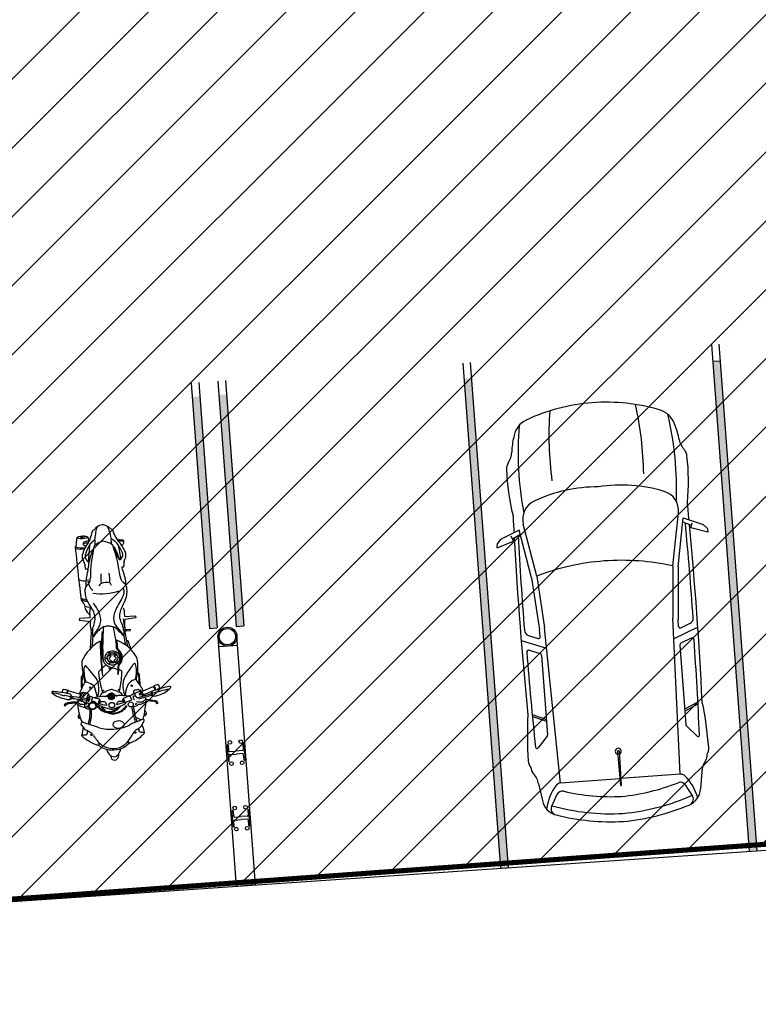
# Model space of a CAD drawing. Header units: millimetres. Extents: x 573132 to 957048, y 21042 to 318066.
# Tile 110 of 256: x 819544 to 826766, y 168752 to 178382. Entities that reach past the tile are written whole.
import ezdxf

# ---------------------------------------------------------------- set-up
doc = ezdxf.new("R2010")
doc.units = ezdxf.units.MM
doc.header["$LTSCALE"] = 2000
for name, color, linetype in [('_NIBSC_A_parking-bays', 7, 'Continuous'), ('_NIBSC_FM trees 3metre zone', 210, 'Continuous'), ('Cars', 7, 'Continuous'), ('L1', 7, 'Continuous'), ('Motorbikes', 7, 'Continuous')]:
    doc.layers.add(name, color=color, linetype=linetype)

# ---------------------------------------------------------------- blocks, each defined once
blk = doc.blocks.new('A$C2A714640')
for p, q in [((1189.4, 1839.2), (1268.1, 2028.7)), ((1268.1, 2028.7), (1308.7, 2064.9)), ((1346, 2068.2), (1293.4, 1904.6)), ((1308.7, 2064.9), (1335.1, 2070.4)), ((1335.1, 2070.4), (1346, 2068.2)), ((1664.5, 1753.9), (1189.4, 1839.2)), ((1270.4, 1912.7), (1229.6, 1831.9)), ((1293.4, 1904.6), (1242.9, 1922.4)), ((2266.6, 1901.1), (2360.9, 1658.8)), ((2996.9, 1847.3), (3055.9, 1712.9)), ((3016.6, 1845.3), (3074.6, 1712.9)), ((3679.1, 1835.7), (3845.5, 1809.1)), ((1650.8, 1703.4), (1135.4, 1795.8)), ((1664.5, 1753.9), (2175.5, 1714.6)), ((2225.4, 1825.1), (2259.7, 1737)), ((2368.7, 1829.1), (2409.1, 1725.4)), ((3218.7, 1717.8), (3329.6, 1816.5)), ((1650.8, 1703.4), (2161.7, 1664.1)), ((3686.2, 1623.1), (2161.7, 1664.1)), ((2242.8, 1712.9), (2175.5, 1714.6)), ((2427.4, 1712.9), (3205.6, 1712.9)), ((3796.4, 1664.1), (3910.1, 1727.9)), ((3686.2, 1621.7), (3686.2, 1039.8)), ((3419.4, 1042.5), (3754.6, 1039.1)), ((3419.4, 1027.8), (3754.6, 1031.2)), ((3686.2, 448.7), (3686.2, 1030.5)), ((3754.6, 1031.2), (3754.6, 1039.1)), ((1650.8, 367), (2161.7, 406.3)), ((3686.2, 447.3), (2161.7, 406.3)), ((2266.6, 169.3), (2360.9, 411.6)), ((3796.4, 406.3), (3910.1, 342.5)), ((1650.8, 367), (1135.4, 274.6)), ((1664.5, 316.5), (1189.4, 231.2)), ((1664.5, 316.5), (2175.5, 355.8)), ((2242.8, 357.5), (2175.5, 355.8)), ((2225.4, 245.3), (2259.7, 333.4)), ((2368.7, 241.3), (2409.1, 345)), ((2427.4, 357.5), (3205.6, 357.5)), ((2996.9, 223.1), (3055.9, 357.5)), ((3016.6, 225.1), (3074.6, 357.5)), ((3218.7, 352.6), (3329.6, 253.9)), ((1189.4, 231.2), (1268.1, 41.7)), ((1270.4, 157.7), (1229.6, 238.4)), ((3679.1, 234.7), (3845.5, 261.3)), ((1293.4, 165.8), (1242.9, 148)), ((1346, 2.2), (1293.4, 165.8)), ((1268.1, 41.7), (1308.7, 5.5)), ((1308.7, 5.5), (1335.1, 0)), ((1335.1, 0), (1346, 2.2))]:
    blk.add_line(p, q)
for centre, radius, start, end in [((499.2, 1133.5), 727.1, 95.98946, 107.94687), ((402.8, 2052), 196.5, 275.98946, 308.68707), ((585.3, 1824.1), 95.5, 87.47388, 128.68707), ((685, -96.5), 2018.3, 79.82583, 92.71137), ((2019.2, -38637), 40538.8, 91.14083, 91.38194), ((2019.2, -38637), 40499.9, 89.78574, 91.10028), ((2019.2, -38637), 40538.8, 88.61806, 91.07118), ((2170.5, 1803.7), 59, 21.27913, 89.78574), ((2387, 1836.2), 19.7, 89.61184, 201.27913), ((2104.8, -39824.1), 41680.9, 88.32994, 89.61184), ((3452.6, -1617.5), 3537, 90.06026, 97.40254), ((3319.1, 1825.4), 13.8, 319.5223, 88.20634), ((3453.1, 1824.1), 95.5, 51.31293, 92.52612), ((3517, 1803.2), 95.5, 51.31293, 92.52612), ((3699.6, 2031.2), 196.5, 231.31293, 264.01054), ((329.8, 1606.7), 225.2, 104.03708, 157.20056), ((670.4, -1500.9), 3304.1, 83.8263, 98.71945), ((1100.7, 1602.4), 196.5, 79.82992, 158.94677), ((2243.3, 1730.5), 17.7, 268.49256, 21.27913), ((4023.6, 1301.2), 483.6, 101.11593, 130.9804), ((3824.3, 1630.5), 179.8, 18.28026, 83.21958), ((1837.8, 1035.2), 1837.8, 158.994, 180), ((2269.4, 1152.5), 1448.8, 158.94677, 184.64415), ((3873.4, 1035.2), 2320.9, 163.26823, 180), ((2427.4, 1732.5), 19.7, 201.27913, 270), ((3205.6, 1732.5), 19.7, 270, 311.64533), ((3745.2, 1621.7), 59, 130.9804, 180), ((3825.2, 1612.7), 59, 119.29402, 197.29416), ((1860.3, 992.2), 2168.8, 1.13495, 19.70197), ((3934.8, 1670.7), 62.3, 15.1262, 113.3532), ((1888.6, 988.7), 2219.2, 1.20167, 18.34022), ((1822, 985.4), 2040.2, 1.3982, 17.38909), ((532.1, -1813.3), 3304.1, 86.54404, 98.41367), ((3419.4, 1035.2), 29.7, 13.76028, 346.23972), ((1837.8, 1035.2), 1837.8, 180, 201.006), ((2269.4, 917.9), 1448.8, 175.35585, 201.05323), ((3873.4, 1035.2), 2320.9, 180, 196.73177), ((3419.4, 1035.2), 7.35, 90, 270), ((1822, 1085), 2040.2, 342.61091, 358.6018), ((1860.3, 1078.2), 2168.8, 340.29803, 358.86505), ((1888.6, 1081.7), 2219.2, 341.65978, 358.79833), ((532.1, 3883.7), 3304.1, 261.58633, 273.45596), ((1100.7, 468), 196.5, 201.05323, 280.17008), ((3745.2, 448.7), 59, 180, 229.0196), ((4023.6, 769.2), 483.6, 229.0196, 258.88407), ((3825.2, 457.7), 59, 162.70584, 240.70598), ((329.8, 463.7), 225.2, 202.79944, 255.96292), ((670.4, 3571.3), 3304.1, 261.28055, 276.1737), ((2243.3, 339.8), 17.7, 338.72087, 91.50744), ((2427.4, 337.9), 19.7, 90, 158.72087), ((3205.6, 337.9), 19.7, 48.35467, 90), ((3824.3, 439.8), 179.8, 276.78042, 341.71974), ((3934.8, 399.7), 62.3, 246.6468, 344.8738), ((499.2, 936.9), 727.1, 252.05313, 264.01054), ((402.8, 18.3), 196.5, 51.31293, 84.01054), ((2019.2, 40707.3), 40499.9, 268.89972, 270.21426), ((2170.5, 266.6), 59, 270.21426, 338.72087), ((2387, 234.2), 19.7, 158.72087, 270.38816), ((2104.8, 41894.4), 41680.9, 270.38816, 271.67006), ((3319.1, 245), 13.8, 271.79366, 40.4777), ((3699.6, 39.2), 196.5, 95.98946, 128.68707), ((585.3, 246.3), 95.5, 231.31293, 272.52612), ((685, 2166.9), 2018.3, 267.28863, 280.17417), ((2019.2, 40707.3), 40538.8, 268.61806, 268.85917), ((2019.2, 40707.3), 40538.8, 268.92882, 271.38194), ((3452.6, 3687.9), 3537, 262.59746, 269.93974), ((3453.1, 246.3), 95.5, 267.47388, 308.68707), ((3517, 267.2), 95.5, 267.47388, 308.68707)]:
    blk.add_arc(centre, radius, start, end)
blk = doc.blocks.new('14')
at = {"color": 0}
for p, q in [((1674.2, 5425.6), (1643.9, 5553.4)), ((1660.1, 5555.1), (1688.3, 5437.7)), ((1711.4, 5441.5), (1714.3, 5441.5)), ((2212.6, 5210.5), (2232.3, 5210.5)), ((1631.5, 5175.1), (1662.5, 5175.1)), ((1647, 5190.5), (1647, 5159.6)), ((2221, 5134.2), (2229.7, 5134.2)), ((863.9, 5013.3), (864.3, 4908.7)), ((882.2, 4904.1), (902.1, 5013.2)), ((1724.3, 5029.3), (1734.2, 5048.6)), ((1734.2, 5048.6), (1747, 5042.1)), ((1747, 5042.1), (1736.4, 5020.6)), ((864.3, 4908.7), (882.2, 4904.1)), ((1566.6, 4764.8), (1606.5, 4876.6))]:
    blk.add_line(p, q, dxfattribs=at)
for points in [[(873.3, 5352.2), (872.6, 5451.7), (873.5, 5457), (888.9, 5459.3), (891.6, 5456.2)], [(891.6, 5456.2), (897.4, 5390.1), (902.5, 5351.5)], [(994.9, 5344.7), (997.7, 5347.1), (998.6, 5349.8), (998.6, 5352.4), (999.2, 5393.3), (1001.8, 5395.6), (1012, 5395), (1014.2, 5393), (1014.2, 5350.1), (1015, 5348.7), (1017.8, 5346.9)], [(998.7, 5359.5), (1014.2, 5359.5)], [(1260.9, 5228.4), (1239.8, 5228.4), (1239.8, 5188.8), (1260.9, 5188.8)], [(1292.1, 5223.7), (1307.3, 5223.7), (1307.3, 5193.5), (1292.1, 5193.5)]]:
    blk.add_lwpolyline(points, dxfattribs=at)
blk.add_lwpolyline([(1627.7, 5455), (1633.8, 5447.6), (1643.2, 5449.1), (1646.7, 5458.1), (1640.6, 5465.5), (1631.1, 5464)], close=True, dxfattribs=at)
for centre, radius in [((1734, 5360.4), 24.2), ((1214.4, 5238.3), 3.14), ((1268.9, 5269.7), 3.14), ((1320.4, 5239), 3.14), ((1583.7, 5251.3), 5.33), ((1647, 5175.1), 29.8), ((1730.2, 5175.1), 27.2), ((1213.9, 5178.4), 3.14), ((1267.5, 5147.8), 3.14), ((1320.9, 5177.5), 3.14), ((1372.2, 5177.5), 7.57), ((1647, 5175.1), 24.6), ((1647, 5175.1), 15.5), ((1582.9, 5097.6), 5.56), ((1727.1, 4984.8), 36.9), ((1727.1, 4984.8), 32.5), ((1638.7, 4962.5), 4.27)]:
    blk.add_circle(centre, radius, dxfattribs=at)
for centre, radius, start, end in [((1675.4, 5752.7), 95.6, 177.67464, 194.04028), ((1588.5, 5747.4), 12.6, 76.9625, 133.38682), ((3589.1, 6093.1), 2039.2, 190.2718, 194.73859), ((1563.4, 5722.2), 46.8, 26.14713, 53.23774), ((1440.4, 5593.7), 222.4, 21.98625, 42.11051), ((6057.7, 6532.2), 4521.8, 190.05373, 192.22221), ((1590.8, 5598.2), 54.2, 90.1486, 131.2311), ((1794.8, 5681), 243.4, 189.95663, 201.04811), ((1604.5, 5560.7), 52.1, 90.12832, 136.65702), ((1574, 5602.5), 10.9, 234.78244, 267.04615), ((-497.6, 4808.1), 2212.2, 17.5111, 20.59219), ((1615.8, 5540.4), 66.4, 98.10835, 129.65125), ((1569.7, 5588.2), 5.05, 321.48406, 42.35155), ((1301.3, 5529.9), 314.1, 15.29338, 22.9313), ((-4149.2, 3527.5), 6118, 18.69572, 19.77199), ((1626, 5634.5), 60.8, 261.48218, 312.57912), ((1371.5, 5565.9), 296.6, 4.59484, 21.98625), ((2700.2, 5355.3), 1017.3, 166.2045, 170.88663), ((2023.8, 5515), 314.3, 165.1662, 179.35351), ((1835.1, 5570.9), 125.8, 162.61984, 167.62236), ((1747.2, 5598.4), 33.7, 141.6885, 162.61984), ((1740.7, 5590), 21.5, 123.04546, 165.1662), ((1865.2, 5365.4), 292.2, 117.29919, 119.62955), ((1488.7, 5977.3), 440.6, 303.04546, 304.18859), ((1733.4, 5619.7), 5.75, 57.30806, 112.20608), ((1733.3, 5617.3), 5.41, 304.18859, 13.47169), ((1706.8, 5611), 32.6, 13.47169, 24.48487), ((1639.4, 5572.1), 6.47, 161.64475, 240.86184), ((1642, 5597.5), 31.6, 259.45575, 308.23531), ((1614, 5544.6), 31.1, 16.45137, 44.53718), ((1695.9, 5305.9), 203.8, 101.49966, 105.51132), ((1648.9, 5574), 12.7, 353.8099, 43.7023), ((1680.7, 5562.2), 21.8, 151.43965, 198.96029), ((1695.9, 5305.9), 203.8, 90.03997, 96.90253), ((1716.2, 5513.1), 20.8, 170.65025, 214.57231), ((1753.8, 5526.6), 60.3, 204.83849, 225.26656), ((1944, 5546.5), 236.2, 186.78236, 188.14004), ((1730.6, 5518.7), 21.1, 195.60072, 226.34916), ((1676.5, 4995.3), 514.8, 78.38949, 86.05851), ((1665.8, 5455.1), 69.6, 16.06344, 43.88521), ((1402.1, 3727.4), 1812, 74.53204, 77.95811), ((1826.7, 5489), 18.5, 113.00252, 166.89049), ((1830.7, 5479.5), 28.8, 66.99748, 113.00252), ((1866.8, 5497.7), 30.8, 161.479, 202.08302), ((1826.8, 5488.2), 23.4, 347.71886, 49.47788), ((354.3, 5067.1), 344.8, 108.03541, 130.32022), ((263, 5353.9), 43.8, 88.88263, 110.52227), ((261.3, 5270.3), 127.4, 77.49243, 88.88263), ((218.3, 5186.9), 219.4, 61.12865, 71.24485), ((1446.6, 5102.4), 382.2, 114.50755, 155.28787), ((1208.9, 5282.6), 113, 93.91599, 118.00281), ((1334.9, 5004.5), 448, 84.7908, 96.00443), ((1346.8, 5418.7), 11, 114.29045, 184.14779), ((1396.6, 5457.4), 72.5, 213.05368, 237.83094), ((1370.7, 5365.7), 69.1, 91.91675, 114.29045), ((1900.5, 6017.6), 824.9, 228.88268, 238.17658), ((1383.7, 4979.8), 455.2, 76.2084, 91.91675), ((1297.3, 4726), 728.9, 74.76378, 83.8355), ((1528.7, 5147.1), 319, 107.81463, 110.81053), ((1449, 5440), 20.9, 97.04287, 148.94212), ((1499.1, 5015.8), 440.3, 84.81343, 98.88327), ((1505.3, 4838.6), 625, 88.07935, 95.41166), ((1494.4, 5449.4), 20.9, 254.76378, 287.43871), ((1617.8, 5443.6), 127.4, 189.79471, 210.25895), ((1850.6, 4931.2), 608.9, 113.61636, 125.07843), ((1494.5, 4514.1), 949.6, 86.51723, 88.07935), ((1683.5, 5382.2), 109, 135.77408, 147.53454), ((1684, 5459.8), 94.4, 191.70944, 204.47244), ((1618.2, 5412.5), 21.7, 157.84074, 222.4174), ((1604.3, 5459.8), 5.68, 121.22576, 247.2453), ((1651.7, 5414.8), 70.8, 83.18285, 135.25307), ((1613.3, 5408.1), 15, 222.4174, 268.05162), ((1669.9, 5374.5), 105.6, 94.65543, 127.62642), ((1695.9, 5305.9), 203.8, 115.83418, 115.967), ((1709.1, 5469.9), 98.9, 184.67072, 206.37637), ((1667.2, 5320.8), 90.4, 97.66698, 127.00502), ((2800.9, 6011.4), 1317.5, 206.37637, 207.5485), ((1730.4, 5417.7), 98.9, 189.14042, 217.25017), ((1674, 5404.5), 19.8, 106.46485, 176.42799), ((1701.7, 5402.8), 47.5, 176.42799, 191.74696), ((1663.6, 5418.3), 30.9, 266.64799, 323.85862), ((1684.4, 5369.3), 56.5, 100.2341, 106.46485), ((1656.9, 5435.6), 54.8, 340.7211, 6.18062), ((1677.3, 5465.5), 38.6, 16.87483, 28.17883), ((1583.9, 5459.1), 131.6, 352.31924, 7.68076), ((1627.4, 5444.1), 109.6, 357.16932, 16.06344), ((1747, 5437.8), 10.2, 175.25526, 219.20212), ((1665.6, 5314.6), 138, 53.87727, 57.82624), ((1624.4, 5383.5), 129.8, 355.91806, 19.15295), ((1736.1, 6128.2), 740.5, 275.01273, 278.05504), ((1786.4, 5772.5), 381.3, 278.05504, 288.5999), ((1841.3, 5563), 181.5, 275.17981, 292.19386), ((1605.6, 5561.4), 301, 327.64089, 339.2087), ((1893.2, 5471), 8.75, 147.68202, 194.12526), ((7074.4, 7536.1), 5586.3, 201.71878, 202.35778), ((1898.7, 5467.5), 15.3, 111.41245, 147.68202), ((1896.5, 5473.2), 9.26, 71.4502, 111.41245), ((1881.4, 5428.3), 56.6, 46.64468, 71.4502), ((3642.4, 6042.1), 1849.4, 200.00578, 201.74063), ((1981.9, 5534.7), 89.7, 226.64468, 248.1932), ((2134.7, 4857.7), 632, 100.56165, 108.33158), ((1937.1, 5422.9), 30.7, 34.51193, 68.1932), ((1782.1, 5316.3), 218.8, 30.20595, 34.51193), ((1740, 5291.7), 267.6, 24.8389, 30.20595), ((1973.4, 5271.4), 155, 82.31095, 90.79975), ((2041.4, 5431.3), 64.5, 204.8389, 226.7631), ((1996.2, 5429.7), 5.08, 246.08667, 325.31778), ((1944.1, 5465.7), 68.4, 325.31778, 1.23652), ((2005.7, 5469.9), 7.36, 338.61021, 71.79515), ((1867.2, 5310.8), 226.4, 38.36643, 47.96263), ((1739.4, 5209.6), 389.4, 19.68738, 38.36643), ((-130.4, 5854.1), 591.2, 284.81441, 292.22254), ((39.7, 5437.9), 141.6, 292.22254, 310.32022), ((255.8, 5337.7), 135.7, 161.57256, 186.63963), ((234.3, 5206.6), 137.5, 120.85468, 141.43536), ((135.7, 5377.7), 9.15, 73.35553, 161.57256), ((490.9, 5313.7), 360, 168.3367, 177.41003), ((139.7, 5350.5), 36, 46.42262, 92.24946), ((488, 4781.9), 632.2, 112.9636, 120.85468), ((143.4, 5355.8), 29.6, 8.34083, 44.47036), ((-390.8, 10655.2), 5356.5, 276.00319, 277.53162), ((578.7, 3824.7), 1507.5, 93.90831, 105.40333), ((553, 4518.6), 851.8, 110.00115, 114.94526), ((-25.6, 6310.8), 1044, 282.75376, 286.93416), ((263.5, 5311.8), 56.7, 78.89423, 112.9636), ((327.7, 5137.5), 193.3, 102.7208, 110.00115), ((267.7, 5333), 35.1, 58.87226, 78.89423), ((232.7, 5417.6), 115, 293.45442, 316.58165), ((114.2, 6083.3), 776.4, 282.7208, 283.85114), ((231.9, 5260.8), 115.6, 42.66855, 62.20467), ((291.6, 5363.7), 35.2, 283.85114, 315.80164), ((336.3, 5396.1), 20.8, 234.88107, 275.81778), ((350.9, 5252.7), 123.3, 77.44705, 95.81778), ((379.1, 5366.8), 6.44, 16.22455, 102.24973), ((348.2, 5357.8), 38.6, 348.36891, 16.22455), ((389.4, 5405.6), 55.7, 266.49281, 297.32503), ((466.9, 5258.2), 110.8, 105.11322, 117.95141), ((573, 4865.4), 517.7, 96.71767, 105.11322), ((466.5, 5466.6), 138.2, 273.90831, 289.66839), ((548.5, 5074), 307.7, 86.49182, 96.71767), ((499.5, 5374.4), 40.4, 289.66839, 323.24581), ((620.5, 5284), 110.7, 115.79327, 143.24581), ((593, 5340.9), 47.5, 92.7951, 115.79327), ((607.2, 5051.8), 337, 82.37099, 92.7951), ((624, 5258.4), 101.3, 54.28157, 104.48831), ((88.6, 5167.5), 548.9, 347.91783, 15.28066), ((630.8, 5228.5), 158.7, 60.59475, 82.37099), ((1184.6, 6020.2), 844.6, 233.57753, 244.35392), ((2187.8, 7991.1), 3012.4, 240.59475, 242.4683), ((820.3, 5288.8), 62.7, 92.19117, 120.67641), ((879.9, 5482), 182.9, 242.4683, 260.31567), ((861.5, 4212), 1140.3, 89.40758, 92.19117), ((868.2, 5413.8), 113.7, 260.31567, 292.92008), ((271.4, 11375.2), 6073.1, 275.87536, 276.74626), ((861.5, 4212), 1140.3, 87.49209, 87.94285), ((802.7, 2869.7), 2483.9, 86.00062, 87.49209), ((1045, 4995.7), 340.3, 103.1881, 112.92008), ((1462, 4686.5), 762.9, 125.76555, 130.48125), ((1026.6, 5074.2), 259.6, 93.32354, 103.1881), ((984.9, 5357.5), 13.4, 228.37169, 272.57028), ((967.2, 5750), 406.3, 272.57028, 277.8142), ((693, 5675), 501.9, 309.35314, 316.20245), ((932.3, 6697.6), 1366.5, 273.32354, 274.55603), ((2577.1, 3138.5), 2670.7, 124.77403, 125.76555), ((1402.9, 2575.2), 2798.3, 94.82362, 97.8142), ((1042.6, 5314.1), 21.3, 57.89252, 94.55603), ((1053.2, 5329.5), 2.8, 319.08639, 74.55473), ((1017.7, 6005.5), 676.2, 273.23692, 281.1983), ((1119.7, 5363.2), 10.1, 143.75662, 209.88102), ((1120.6, 5362.6), 11.2, 89.35406, 143.75662), ((1121.5, 5447), 73.2, 269.35406, 298.00281), ((1287.1, 5175), 134.6, 108.27551, 137.10602), ((1266.8, 5203.9), 101.3, 69.28162, 102.46031), ((1272.2, 5218.2), 86, 37.15714, 69.28162), ((1547, 5447.9), 154.4, 238.17658, 254.84486), ((1556.3, 5482.4), 190.2, 254.84486, 286.15113), ((1608.6, 5434.5), 114.9, 208.6505, 234.01449), ((1680.8, 5625.5), 316.6, 243.80009, 264.02382), ((2813.2, 1142.5), 4328, 105.62013, 106.15113), ((2652.5, 5191), 1013, 171.07445, 177.27687), ((1703.6, 5276), 96.9, 98.17185, 124.89278), ((3195.7, 5861.7), 1628.2, 198.11185, 200.58953), ((1662.2, 5394.6), 7.2, 191.74696, 266.64799), ((1709.1, 5249.1), 54.9, 87.81378, 133.28161), ((1255.5, 5197.9), 467.9, 13.09585, 21.83078), ((1709.9, 5301), 14.1, 24.90639, 79.98098), ((859.6, 4906.2), 951.6, 17.16008, 24.90639), ((1643.3, 5185.6), 165.4, 11.47767, 53.2142), ((1643.3, 5185.6), 172.8, 11.47767, 53.2142), ((1782.9, 5262.2), 126.7, 89.25177, 103.10221), ((1869, 4896.6), 484.5, 95.7703, 103.37349), ((1859.7, 4719.4), 673.8, 95.01273, 96.40361), ((2186.8, 1752), 3645.1, 95.17981, 95.7703), ((2101, 5427.5), 190.1, 201.74063, 209.0548), ((1865.3, 5296.5), 79.7, 11.07375, 29.0548), ((1547.7, 5175.2), 418.6, 340.96005, 19.03995), ((2243.3, 5646), 359.3, 226.7631, 232.94993), ((2289.9, 5707.7), 436.6, 232.94993, 238.43137), ((1953.9, 5161), 205.1, 34.63552, 58.43137), ((2246.2, 5391), 148.8, 199.68738, 218.83104), ((2002.6, 5194.9), 163.9, 10.33065, 38.83104), ((43.3, 5182.9), 78.6, 138.54512, 220.71579), ((-15.9, 5237.5), 2.61, 135.27785, 275.14718), ((35.7, 5201.8), 65.2, 130.96043, 144.91587), ((123.9, 4907), 356.3, 105.26814, 113.0504), ((21.8, 5221.1), 41.7, 118.03127, 133.98211), ((-2.6, 5266.9), 10.3, 298.41456, 340.52959), ((56.3, 5246.1), 52.2, 143.30431, 160.52959), ((28.6, 5266.7), 17.6, 116.24404, 143.30431), ((143.9, 4833.7), 432.3, 96.15582, 105.26814), ((105.3, 5295.6), 33, 256.40473, 275.9733), ((428.3, 5052), 385.6, 141.43536, 146.89066), ((142.3, 4825.3), 438.7, 88.71242, 94.39192), ((323, 5148.9), 201.1, 143.64118, 170.15792), ((152.1, 5259.5), 4.47, 23.3599, 88.71242), ((180.9, 5253.5), 24.7, 96.09909, 143.64118), ((199.7, 5282.7), 10.3, 125.54018, 188.8365), ((211, 5268.7), 24.8, 129.2329, 150.11127), ((210, 5270), 23.2, 102.75376, 129.2329), ((495.7, 4595), 631.4, 86.45558, 95.0128), ((654.9, 5182.8), 127.5, 160.55056, 199.3551), ((598.8, 5152.8), 96.7, 113.63665, 131.4749), ((895.2, 5417.5), 176, 244.35392, 272.692), ((898.5, 5346.7), 105.2, 272.692, 310.48125), ((1538.4, 5104.2), 587.8, 168.9221, 172.29623), ((1047, 5200.4), 87.1, 139.97409, 168.9221), ((1222.7, 3592.5), 1662.4, 91.57876, 98.84132), ((1160.3, 5105.2), 235, 129.35314, 139.97409), ((9670.9, -298353.2), 303736.3, 91.602057, 91.617115), ((1176.1, 5290.5), 36.2, 271.28311, 297.2952), ((1178.6, 5287.4), 23.1, 271.60206, 295.52733), ((1272.1, 5185.2), 107.9, 97.67091, 137.36613), ((1267.3, 5208.7), 43.5, 112.14429, 251.85905), ((1267.4, 5198), 94.7, 63.16733, 95.86599), ((1287.5, 5221.8), 27.4, 128.71027, 166.16668), ((1272.7, 5240.3), 3.78, 51.28973, 128.71027), ((1258, 5211.1), 36.4, 20.20915, 61.92562), ((1617.4, 5675.2), 498.7, 231.95638, 236.08984), ((1353, 5283.1), 25.8, 237.65635, 272.70319), ((1351.9, 5278.6), 14.1, 217.15714, 277.81976), ((1320.3, 4594.6), 671, 79.91087, 87.13639), ((1335.2, 4000.7), 1256.8, 85.30343, 89.13568), ((-1594.7, 6237.2), 3135.2, 340.36493, 341.77266), ((1530.1, 5208.2), 154.7, 150.62534, 161.77266), ((1409.8, 5275.9), 16.7, 87.85067, 150.62534), ((1400.8, 5033.5), 259.2, 80.1366, 87.85067), ((1188.1, 3507.8), 1799.6, 76.59969, 81.78747), ((2654.7, 4802.6), 1142.1, 157.54532, 160.40493), ((1570.5, 5258.3), 34.6, 325.818, 0.23187), ((1672.8, 5204.9), 86.1, 109.50821, 141.72058), ((1647, 5175.1), 34.5, 109.22767, 250.77233), ((1491.3, 5278.9), 154.6, 330.1062, 345.07597), ((1569.4, 5234.4), 71.4, 337.95276, 3.79771), ((1728.3, 5254.8), 42.9, 121.99122, 140.56807), ((1454.5, 5251.5), 242.6, 358.05689, 7.22776), ((1703.9, 5241.3), 7.2, 163.65466, 237.47421), ((1786.5, 5370.9), 161, 237.47421, 247.25467), ((1710.1, 5284), 8.48, 78.95583, 121.99122), ((9497.8, 7106.7), 7994.7, 193.11742, 193.5829), ((1725.3, 5223.8), 1.65, 231.15121, 352.44532), ((1711.9, 5225.6), 15.2, 352.44532, 13.5829), ((1645.2, 5143.9), 153.8, 357.40834, 51.24062), ((1645.2, 5143.9), 146.3, 357.40834, 45.62978), ((1667.7, 5190.5), 147.9, 330.4618, 11.47767), ((1667.7, 5190.5), 140.5, 339.10927, 11.47767), ((1972.6, 5173.9), 182.4, 359.42292, 34.63552), ((2147.5, 5141.3), 95, 46.77315, 81.54512), ((1879.2, 5172.4), 289.4, 349.66935, 10.33065), ((2151.7, 5145.1), 89.3, 17.77376, 47.07321), ((2229.1, 5172.4), 38.2, 270.77001, 85.32746), ((-15.9, 5129.1), 2.61, 84.85282, 224.72215), ((35.7, 5164.7), 65.2, 215.08413, 229.03957), ((123.9, 5459.5), 356.3, 246.9496, 254.73186), ((21.8, 5145.4), 41.7, 226.01789, 241.96873), ((-2.6, 5099.6), 10.3, 19.47041, 61.58544), ((143.9, 5532.9), 432.3, 254.73186, 263.84418), ((323, 5217.6), 201.1, 189.84208, 216.35882), ((496.7, 5770.9), 631.4, 264.89286, 273.45008), ((614.7, 5195.2), 96.9, 214.34093, 236.24918), ((882.5, 4945.7), 169.9, 88.11628, 112.90328), ((883.1, 4965.4), 150.2, 66.1244, 88.11628), ((1061.7, 5177.1), 106, 176.50194, 195.44405), ((1035.2, 5157.2), 76.1, 186.22855, 221.3783), ((-1302, -21674.3), 26908.1, 84.71303, 85.17469), ((1248.6, 5317.1), 342.6, 217.85581, 225.16232), ((1363.8, 8045), 2945.8, 262.97932, 266.93089), ((1271.2, 6133.1), 1018.2, 264.71303, 269.30892), ((1260.7, 5262.6), 147.6, 269.30892, 281.67091), ((1287.5, 5195.4), 27.4, 193.83332, 231.28973), ((1272.7, 5176.9), 3.78, 231.28973, 308.71027), ((1258, 5206.1), 36.4, 298.07438, 339.79085), ((1272.5, 5205.5), 89.3, 281.67091, 301.0531), ((1282.6, 5188.8), 69.8, 301.0531, 323.46902), ((2667.4, 6252.6), 1739.4, 219.81492, 222.95779), ((1225.5, 5231), 140.8, 323.46902, 340.36493), ((1608.7, 5176.1), 31.4, 162.36292, 194.77161), ((2005.7, 5280.8), 442, 194.77161, 200.37441), ((1536, 5091.5), 65.7, 358.74207, 32.63522), ((1491.3, 5071.2), 154.6, 14.92403, 29.8938), ((1569.4, 5115.7), 71.4, 356.20229, 22.04724), ((3132.9, 5147.7), 1492.7, 181.41039, 185.46627), ((1832.7, 5074.5), 141.4, 167.69024, 184.70879), ((1708.2, 5102.8), 13.9, 123.30762, 172.34721), ((1768.1, 5011.6), 123, 114.31169, 123.30762), ((1391.8, 5187.2), 341.2, 335.79558, 349.54181), ((1725.4, 5106.1), 19.3, 84.38676, 114.31169), ((1230.2, 5327.6), 563.7, 329.83291, 342.83992), ((1703.9, 5178.3), 104.7, 287.8497, 323.98462), ((1676.2, 5142.5), 115.2, 303.17842, 357.40834), ((1676.2, 5142.5), 122.7, 305.14257, 357.40834), ((1727.3, 5174.1), 43.5, 342.83992, 17.16008), ((1987.4, 5152.6), 179.3, 326.29115, 349.66935), ((1966.7, 5175.5), 188.3, 335.27332, 358.96565), ((2098.1, 5275.9), 189.4, 288.31584, 304.58706), ((2163.9, 5180.3), 73.3, 304.6592, 353.79987), ((56.3, 5120.4), 52.2, 199.47041, 216.69569), ((28.6, 5099.8), 17.6, 216.69569, 243.75596), ((-130.4, 4512.4), 591.2, 67.77746, 75.18559), ((125, 4893.3), 151.8, 94.51082, 109.93791), ((39.7, 4928.7), 141.6, 49.67978, 67.77746), ((105.3, 5070.9), 33, 84.0267, 103.59527), ((428.3, 5314.6), 385.6, 213.10934, 218.56464), ((142.3, 5541.2), 438.7, 265.60808, 271.28758), ((116.7, 5044.9), 3.61, 111.21224, 184.1019), ((388.5, 5064.4), 276.1, 184.1019, 194.79083), ((234.3, 5159.9), 137.5, 218.56464, 239.14532), ((-84.2, 4995.2), 216.5, 357.84068, 11.80595), ((354.3, 5299.5), 344.8, 229.67978, 251.96459), ((352, 5914.6), 885.2, 256.63749, 267.81584), ((100.8, 5007.7), 55.8, 346.28207, 10.30117), ((180.9, 5113), 24.7, 216.35882, 263.90091), ((488, 5584.6), 632.2, 239.14532, 247.0364), ((578.7, 6541.9), 1507.5, 254.59667, 266.09169), ((480.4, 5625.5), 613.6, 241.58183, 254.86161), ((231.9, 5105.7), 115.6, 297.79533, 317.33145), ((312.4, 5033.7), 7.76, 305.23085, 355.6577), ((456.6, 5537.6), 522.6, 254.86161, 262.11929), ((373.8, 5014.8), 12.3, 8.28777, 24.73919), ((923.2, 8907.9), 3925.1, 262.11929, 262.43356), ((348.2, 5008.8), 38.6, 343.77545, 11.63109), ((401.9, 4983.4), 33.9, 59.64122, 82.43356), ((463.6, 5101.2), 99.1, 243.23723, 260.72353), ((466.5, 4899.9), 138.2, 70.33161, 86.09169), ((485.9, 5188.9), 177.6, 271.16589, 309.31889), ((499.5, 4992.1), 40.4, 36.75419, 70.33161), ((620.5, 5082.5), 110.7, 216.75419, 244.20673), ((2187.8, 2375.4), 3012.4, 117.5317, 119.40525), ((908, 4827.3), 289.8, 108.43281, 129.31889), ((657.1, 5016), 102.4, 330.48994, 3.63684), ((777.1, 5170.8), 149.3, 260.26952, 266.45208), ((817.3, 5130.2), 119.2, 245.49372, 276.86331), ((870.4, 4873.5), 188.8, 96.59319, 113.42977), ((768.3, 5047.8), 72.8, 303.62468, 330.37012), ((857.2, 4798), 215.4, 88.22771, 96.86331), ((860.2, 4911.1), 150.4, 69.67265, 94.39897), ((935, 5180.2), 170.2, 258.31437, 285.84899), ((3402.4, 11576.9), 6983.7, 249.11261, 249.59378), ((843.2, 4875.2), 248.9, 47.1943, 66.1244), ((1030.3, 5365.3), 339.8, 259.32558, 266.83583), ((991.7, 4980.4), 37.5, 70.45732, 105.84899), ((1300.6, 6783.2), 1792.1, 260.48182, 265.73009), ((1277.3, 5337), 377, 224.21328, 233.25436), ((1033.6, 5309.6), 284.4, 265.54749, 271.46024), ((1195.3, 5255.3), 269.3, 227.1943, 237.3599), ((1043, 5034), 8.98, 256.57991, 0.60905), ((1760, 10189.6), 5209.6, 262.16794, 263.27752), ((1461.9, 5268.7), 401.4, 205.18081, 243.79969), ((1252.1, 7752.2), 2658.8, 266.69001, 272.01864), ((1360.6, 7625.4), 2526.6, 266.49481, 271.21659), ((2293.7, 3761.7), 1523.6, 122.55805, 129.18068), ((1359.6, 5703.5), 608.5, 268.69608, 277.56452), ((1405.6, 5077.7), 15.3, 222.95779, 271.39306), ((1288.7, 6600.2), 1542.3, 274.36108, 281.70855), ((1532.5, 4909.7), 147.6, 91.4872, 113.26367), ((1559.9, 4971.5), 47.6, 102.15512, 146.94621), ((1549.6, 4833.4), 224.9, 75.03821, 95.35906), ((1658.3, 4691.6), 344, 92.23196, 108.36879), ((1704.3, 5189.7), 143, 224.14593, 244.50551), ((1564.2, 4842.3), 212.8, 67.8584, 78.20417), ((4638.3, 4010.7), 3152, 160.55127, 161.82165), ((1700.6, 5099.6), 52.3, 228.82116, 272.66411), ((1724.3, 4986.5), 41.5, 132.61925, 191.81818), ((1637.8, 4959.5), 116.6, 54.20697, 62.4354), ((1511.5, 5134.6), 218.9, 327.53043, 332.47899), ((1728.6, 4973.2), 55.2, 92.58056, 124.86228), ((1703.1, 5048.2), 15, 279.87724, 345.10564), ((1703.9, 5178.3), 112.1, 284.21169, 314.73215), ((3221.6, 4486), 1392.5, 156.61794, 161.22872), ((1696.3, 5499), 611.7, 301.81278, 312.85247), ((2542.1, 4782.6), 487.4, 146.29115, 152.7856), ((1965, 5162.2), 184.7, 322.85795, 339.23702), ((67.9, 5008.5), 2.11, 264.98022, 314.90223), ((67.5, 4957.1), 3.87, 55.30797, 87.23763), ((91.6, 4958.5), 32, 231.87367, 261.05377), ((54.1, 4328.5), 599.2, 81.33224, 86.88589), ((161.6, 5044), 64.1, 231.36845, 242.71598), ((135.4, 5016.1), 29.3, 263.75205, 312.23492), ((140.2, 4893.3), 27.9, 47.31123, 81.33224), ((23.8, 4767.1), 199.6, 45.98759, 47.31123), ((2.3, 4980.1), 174.6, 336.56429, 8.17265), ((909.5, -7636.2), 12569.1, 91.94675, 93.40717), ((-3.9, 4970.8), 192.2, 341.5622, 8.28192), ((263.5, 5054.7), 56.7, 247.0364, 281.10577), ((263, 5012.6), 43.8, 249.47773, 271.11737), ((261.3, 5096.2), 127.4, 271.11737, 282.50757), ((267.7, 5033.5), 35.1, 281.10577, 301.12774), ((218.3, 5179.7), 219.4, 288.75515, 298.87135), ((336.3, 4970.4), 20.8, 84.18222, 125.11893), ((350.9, 5113.8), 123.3, 264.18222, 282.55295), ((379.1, 4999.8), 6.44, 257.75027, 343.77545), ((535.5, 5325.2), 333.6, 254.7293, 264.28292), ((461.8, 4949.1), 31.8, 303.53976, 339.59945), ((472.1, 5289.8), 367.3, 271.12739, 279.42225), ((330.9, 4997.8), 171.5, 339.59945, 358.48247), ((559, 5276.4), 288.8, 258.67856, 270.88385), ((589, 4585.5), 346.6, 97.63186, 99.42225), ((558.1, 5951.9), 1022.9, 269.15477, 276.01334), ((593, 5025.6), 47.5, 244.20673, 267.2049), ((607.2, 5314.7), 337, 267.2049, 277.62901), ((630.8, 5138), 158.7, 277.62901, 299.40525), ((636.2, 4963.8), 41.2, 314.75596, 343.06356), ((666.2, 4998), 63.4, 269.15931, 303.8426), ((601.5, 4986.9), 82, 334.69835, 1.00279), ((618.3, 4993.6), 82.3, 315.01855, 1.30624), ((13114.1, -13566.8), 22288.4, 123.77905, 123.8426), ((747.8, 4920.5), 46.4, 105.87745, 123.77905), ((735.4, 5097.3), 132.1, 269.8798, 303.62468), ((1338.1, 4938.4), 8.26, 147.70072, 252.7536), ((1368.1, 4985.8), 64.1, 239.60249, 275.42502), ((1257.4, 5997.2), 1095.5, 275.58427, 281.56806), ((1378.6, 5581.7), 659.7, 269.61788, 273.79669), ((1401.1, 5263.3), 340.6, 273.56138, 285.03626), ((1484, 4890), 34.7, 63.48187, 101.56806), ((1754.2, 4845.1), 279.4, 146.94621, 161.36035), ((1475.3, 4872.5), 54.2, 47.43207, 63.48187), ((1578, 4984.3), 97.7, 227.43207, 244.83435), ((1610.2, 4903.3), 20.3, 144.54592, 195.324), ((1654.3, 4913.9), 60.7, 138.8998, 178.89847), ((1674.4, 5008.6), 123.5, 229.20955, 255.57084), ((1629, 4923.2), 36.8, 86.4191, 123.66903), ((1668.7, 5015.5), 86.1, 225.74603, 259.43866), ((3755.3, 4438.1), 2159.3, 166.87489, 170.12207), ((1641.7, 4961.5), 10.5, 138.62753, 188.81179), ((1683.8, 4964), 50.1, 143.18772, 174.88942), ((-1716.2, 5475.7), 3425.3, 348.60541, 350.82823), ((1694.7, 5063.2), 85.9, 233.56943, 262.669), ((1662.6, 4948.9), 18.5, 171.40122, 233.1878), ((1662.4, 4948.9), 18.4, 132.99696, 171.40122), ((1657.5, 4954.2), 11.1, 65.91942, 132.99696), ((1658.9, 4944.2), 7.19, 327.70129, 244.77262), ((1570.7, 4964.3), 89.2, 336.25539, 343.15299), ((1691.1, 5104), 177.3, 257.5453, 270.23244), ((1661.8, 4937.9), 6.57, 90.89463, 160.99148), ((1654.6, 4938.8), 1.55, 346.81488, 52.2552), ((1651.2, 4932.5), 15.9, 15.58393, 49.01462), ((1650.3, 4938), 28.9, 38.89313, 65.91942), ((1648.7, 4936.4), 17.8, 338.15538, 1.17481), ((1663.4, 4943.4), 9.38, 288.76517, 353.12752), ((1674.2, 4953.1), 3.32, 49.93022, 175.58222), ((1675.3, 4949.5), 4.24, 247.61334, 313.06457), ((1671.4, 4949.3), 8.02, 6.43583, 52.43289), ((1676.9, 4948.9), 2.82, 298.76046, 27.02004), ((2420.7, 4825.8), 735.8, 172.11992, 173.48566), ((1720.3, 4934.1), 25.1, 136.67608, 190.08172), ((1701.5, 4920.6), 10.8, 61.45014, 123.04547), ((1695.6, 4929.7), 0.00000145, 283.36845, 7.1222), ((1753.7, 4921.5), 47.8, 169.63247, 196.59194), ((1709, 4974.2), 66.3, 269.06227, 303.30255), ((1567.8, 4948.3), 172.4, 332.54092, 347.73241), ((1665, 4952), 87, 337.53527, 3.51911), ((1740.2, 4361.4), 598.9, 80.21277, 88.62714), ((1865, 5534), 569.3, 259.62341, 267.43611), ((1834, 4843), 122.4, 70.92685, 87.43611), ((1804.7, 4734.8), 220, 69.93651, 80.21277), ((573.2, 1196.3), 3980.9, 70.41538, 70.92685), ((1829.1, 4801.7), 148.8, 60.69739, 69.93651), ((2878.7, 4482.5), 1075, 155.15898, 158.12701), ((2222.7, 4768.2), 298.9, 139.44559, 153.64313), ((1982.6, 5084.3), 165.9, 263.8536, 273.17093), ((1992.2, 4910.1), 8.56, 34.35766, 92.72859), ((2041.6, 4923.3), 60.5, 112.20561, 139.44559), ((1970.6, 4895.4), 34.6, 358.17584, 34.35766), ((1706.8, 5176), 436.5, 314.11745, 337.01317), ((1331.2, 5242.9), 337.6, 262.07771, 275.58427), ((1519.2, 5397.6), 502.6, 255.78384, 265.71062), ((1443.2, 4909.1), 19, 195.46717, 267.237), ((1549.6, 7112.8), 2225.2, 267.237, 270.16044), ((1498.2, 5116.9), 221, 265.71062, 278.70575), ((1696.6, 5236.7), 376.5, 244.83435, 248.03481), ((1515.2, 4786.8), 108.6, 53.59185, 68.03481), ((1615.1, 4922.4), 59.8, 233.59185, 255.65198), ((1667.4, 4988), 118.4, 229.55157, 256.69136), ((1601, 4890.7), 8, 148.05471, 239.4916), ((1656.6, 4952.5), 90.9, 229.07151, 258.41064), ((1701.4, 5077.1), 235.5, 244.57708, 244.99868), ((1701.4, 5077.1), 235.5, 257.60972, 265.63793), ((1660.6, 4898.7), 28.6, 259.08426, 288.79015), ((1671.6, 4964.9), 80.5, 260.12369, 271.82163), ((1652.2, 4884.8), 22, 323.19221, 359.12928), ((1700, 4880.3), 26.1, 121.56262, 170.98676), ((2166.8, 4814.8), 487.6, 177.52965, 187.88011), ((1781.7, 4780.3), 116.2, 134.88244, 151.44667), ((1681, 4909.4), 8.66, 307.85673, 358.99291), ((2008.5, 4780.1), 319.7, 170.62647, 177.03039), ((1703, 4964), 56.3, 256.31502, 274.98495), ((1820.1, 4743.5), 154.9, 133.58243, 145.09465), ((1688.3, 4874.1), 16.3, 314.85455, 349.47638), ((1701.4, 5077.1), 235.5, 269.72044, 276.49537), ((1832.2, 4863.5), 128.2, 161.4473, 176.55815), ((1695.6, 4874.3), 25.7, 313.58243, 347.58149), ((1705.1, 5341.5), 499, 272.63024, 290.58218), ((1818.5, 4858.3), 17.6, 200.75621, 243.43746), ((1824.1, 4869.5), 30, 243.43746, 277.64576), ((1881.9, 4841.6), 53.9, 161.56155, 182.03825), ((1829.4, 4848.5), 8.82, 261.62314, 340.60036), ((1760.6, 4872.4), 81.6, 340.8056, 352.41711), ((1908.3, 4876.9), 27.9, 167.39304, 183.71473), ((1885.2, 4875.4), 4.76, 183.71473, 229.88878), ((1900.2, 4882.9), 21.2, 211.59393, 251.08393), ((1894.7, 4866.7), 4.15, 251.08393, 293.77323), ((2230.2, 4422.4), 552.7, 120.72054, 127.16039), ((2036.7, 5132.7), 268.5, 246.55272, 263.2125), ((1969.5, 4861.2), 42.4, 110.1864, 120.72054), ((1942.4, 4888.6), 63.1, 339.55983, 5.14819), ((2008.3, 4869.8), 7.54, 205.53725, 287.8487), ((1011.4, 4866.5), 556.9, 343.7911, 348.59815), ((1554.5, 4768.8), 12.8, 282.71375, 341.7592), ((1593.2, 4786.3), 46.7, 219.82968, 263.71335), ((3159.1, 4371.3), 1613.7, 167.04578, 171.89489), ((1594, 4786.5), 41.1, 221.34754, 263.88091), ((1984.5, 4641.5), 408.4, 161.05001, 167.04578), ((1450.7, 4742.2), 160.1, 335.83292, 352.0064), ((1611.1, 4769.7), 13.7, 104.34345, 161.05001), ((1603.8, 4707.7), 75.3, 52.57822, 86.98853), ((1763.5, 4698.2), 155.8, 149.02732, 172.0064), ((1633.2, 4781.4), 16.8, 149.92809, 177.91152), ((1621.4, 4750.5), 37.9, 63.04815, 95.3805), ((1585.9, 4817.8), 43.1, 319.52619, 347.49335), ((1208.4, 4854.3), 454.5, 337.98378, 344.62611), ((1631.9, 4771.2), 14.6, 36.10754, 63.04815), ((1653, 4794.6), 12.3, 158.81532, 212.67529), ((1583.7, 4775.9), 60.1, 355.97629, 11.5415), ((1556.2, 4758.7), 93.8, 344.62611, 5.43001), ((1872.1, 4772), 189.8, 187.28413, 194.35606), ((1714.3, 4733.1), 27.3, 197.32125, 242.82532), ((4050.8, 4968.4), 2367.8, 184.15958, 185.37191), ((1745.9, 4749.3), 52.6, 182.8638, 194.79383), ((1727, 4757.5), 38.6, 214.03704, 228.36012), ((1673.7, 4697.5), 41.7, 34.42205, 48.36012), ((1703.2, 4717.7), 5.98, 336.29436, 34.42205), ((1581.5, 4749), 51.9, 227.06175, 266.81065), ((1342.8, 4800), 309.6, 318.93991, 337.98378), ((1819, 4576.9), 243.6, 155.83292, 175.34149), ((1702.8, 4710.7), 2.17, 242.82532, 313.24643), ((1691.4, 4722.8), 18.8, 313.24643, 336.29436), ((1571.4, 4614.9), 18.8, 238.24238, 284.70359)]:
    blk.add_arc(centre, radius, start, end, dxfattribs=at)
for centre, major_axis, ratio in [((1733.1, 5410.8), (-4.52, 5.52), 0.5854), ((2012.6, 5388.2), (-3.41, 7.23), 0.497662), ((1552.5, 5379.7), (-7.7, -0.41), 0.75661), ((1692.2, 5292.3), (-13.5, -5.2), 0.274721), ((2104, 5312.6), (-3.61, 6.01), 0.450535), ((1267.9, 5208.4), (-52.2, -0.2), 0.981097), ((1922.6, 5229.8), (-0.3, -53.4), 0.707626), ((74.7, 4984.2), (0, 52.1), 0.249971), ((1688.8, 5055.5), (13.1, -4.5), 0.23888), ((2101.6, 5027.1), (-4.02, -5.44), 0.427555), ((1547.3, 4972.5), (-7.58, -0.15), 0.569493), ((1730, 4934.2), (-6.44, -1.33), 0.951055), ((2009.6, 4954.7), (-4.07, -6.44), 0.399509)]:
    blk.add_ellipse(centre, major_axis=major_axis, ratio=ratio, dxfattribs=at)
blk.add_ellipse((1270, 5206.6), major_axis=(0, -71.6), ratio=0.986941, start_param=-7.853981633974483, end_param=-1.570796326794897, dxfattribs=at)
at = {"color": 0, "extrusion": (0, 0, -1)}
blk.add_ellipse((67.7, 4983.6), major_axis=(0, 22.7), ratio=0.200745, dxfattribs=at)

msp = doc.modelspace()

# ---------------------------------------------------------------- hatches: boundary and pattern name
h = msp.add_hatch()
h.set_pattern_fill('ANSI31', color=6, scale=500)
h.set_pattern_definition([(45, (-184040.5, -58059.7), (-1122.532, 1122.532), [])])
edge = h.paths.add_edge_path()
edge.add_arc((799802.3, 149995), 1979.1, 128.49424, 137.46444)
edge.add_arc((799741.7, 150051), 1896.6, 137.47494, 149.36468)
edge.add_arc((800006.3, 149895.7), 2203.4, 149.39486, 159.68057)
edge.add_arc((802463.3, 149116.2), 4779.9, 161.14567, 173.89799)
edge.add_arc((777632.8, 152301.9), 20255.5, 350.88188, 352.40364, ccw=False)
edge.add_line((797632.4, 149092), (797912.4, 145802))
edge.add_line((797912.4, 145802), (798168.4, 142742.1))
edge.add_arc((800985.3, 142989.8), 2827.8, 185.02558, 196.25014)
edge.add_arc((800461.1, 142840.2), 2282.7, 196.32802, 209.50387)
edge.add_arc((800310.7, 142757.2), 2110.9, 209.55351, 220.33732)
edge.add_arc((800442.5, 142871.9), 2285.6, 220.38875, 233.58247)
edge.add_arc((800765, 143315.4), 2833.9, 233.65957, 245.33586)
edge.add_arc((800828.6, 143356), 2897.7, 244.52854, 258.27447)
edge.add_arc((800701.9, 142746.6), 2275.2, 258.2798, 271.31727)
edge.add_arc((800705.2, 142600), 2128.6, 271.31749, 281.28542)
edge.add_arc((800682.7, 142711.6), 2242.4, 281.29296, 294.10163)
edge.add_arc((800469.1, 143179.9), 2757.1, 294.17942, 306.58576)
edge.add_arc((800208.3, 143569.5), 3225.4, 306.17984, 311.53029)
edge.add_arc((800624.2, 143117.9), 2611.7, 311.26798, 323.63871)
edge.add_arc((800912.2, 142904.4), 2253.2, 323.66925, 335.19598)
edge.add_arc((800978.5, 142872.9), 2179.8, 335.218, 344.31697)
edge.add_arc((800806.2, 142921.1), 2358.7, 344.3199, 356.70457)
edge.add_arc((800196.3, 142951.6), 2969.4, 356.79383, 368.84145)
edge.add_line((803130.4, 143408), (802964.4, 146152))
edge.add_line((802964.4, 146152), (802661.6, 149839.1))
edge.add_arc((799541.1, 149578.3), 3131.4, 4.7773, 9.95889)
edge.add_arc((800127.1, 149693), 2534.4, 9.6959, 22.06664)
edge.add_arc((800450.9, 149823), 2185.5, 22.09588, 33.70834)
edge.add_arc((800511.1, 149862.1), 2113.8, 33.7319, 42.75351)
edge.add_arc((800384.1, 149744.5), 2286.8, 42.75716, 55.14162)
edge.add_arc((800049.4, 149256.1), 2878.9, 55.23206, 67.30036)
edge.add_arc((799937.1, 149045.1), 3116.9, 66.89305, 72.36491)
edge.add_arc((800099.3, 149592.4), 2546.2, 72.11052, 84.64121)
edge.add_arc((800129.8, 149907.4), 2229.9, 84.66715, 94.87052)
edge.add_arc((800125.4, 149949.4), 2187.6, 94.84876, 105.1459)
edge.add_arc((800180.5, 149747.3), 2397, 105.15424, 117.19251)
edge.add_arc((800475.8, 149182.9), 3034, 117.28186, 128.9032)
h.paths.add_polyline_path([(805285.8, 132271.9), (807630.1, 130292.6), (808717.8, 128657.8), (809512.6, 126409.6), (809698.8, 124808.7), (809113.9, 106708.8), (807865.8, 104611.5), (806151.7, 104161.7), (798217.2, 103633.1), (798370.5, 101534.7), (797281.4, 101455.1), (798380, 87105.7), (807943.2, 87723.1), (807592, 92534.3), (808409.8, 92594), (809388.6, 92041), (809792.8, 91145.2), (810402, 83115.1), (809743.2, 81565.1), (808384.3, 80934.6), (803337.2, 80587.1), (803149.3, 83028), (796195.6, 82492.7), (796831.5, 74090.9), (798673.2, 74183.1), (799033.2, 69471.1), (811128.2, 70247), (810742.9, 74953.1), (817427.3, 69294), (820333.3, 70178.2), (819726.9, 72144.3), (820372.3, 73429.7), (819415.4, 79540.2), (817900.5, 79441.9), (816738.6, 80768.5), (816091.2, 86965.1), (820803.7, 87231.4), (820137.2, 96803.1), (815324, 96529.1), (814883.6, 102917.9), (815506.4, 103948.9), (814877.6, 110961.5), (814548.9, 111751.7), (814439.8, 112099.6), (814654.4, 120985.5), (815202.9, 122086.8), (815871, 129266.7), (817934.9, 132903.8), (819988, 134534.9), (822717.7, 135759), (825659.3, 136107.7), (841934.8, 135929.7), (841538.9, 140944.3), (822158.3, 141259.1), (817670.8, 142514.3), (813933.3, 145231.4), (812037.1, 148308.6), (810908.6, 153871.1), (812524.2, 156334.4), (812351, 161829.6), (810592.1, 163939.3), (809832.8, 165422), (809436.4, 170898.6), (810540.3, 173379.7), (810553.2, 173752.2), (810159.6, 179602.1), (808961.6, 181448.1), (808084.7, 183580.3), (807823.1, 187088.4), (808496.7, 189355), (809486.4, 190473.3), (809125.3, 195649.6), (808067.5, 197087.4), (806873.5, 199983.2), (806653.5, 202932.5), (806193.3, 210152.2), (807243.7, 212537), (808986.8, 213887.6), (808683.9, 217950), (806725.6, 219163.6), (805509.2, 221418.6), (805072.7, 224364.3), (798956.1, 224011.1), (799187.9, 223695.7), (800861.3, 219308.5), (801661.2, 209203.1), (800735.3, 202671.7), (797386.5, 198778.3), (791837.3, 197079.3), (785538, 196327.2), (786360, 186067.6), (793626.5, 186432.7), (797313.1, 185760.8), (799735, 184478.6), (801452.4, 182927.6), (803009.9, 180514.6), (803885.4, 177379.6), (804097.5, 175123.5), (805094.7, 159989.8), (804471.7, 158270.4), (803289.5, 157069.2), (801649.7, 156414.3), (791144.5, 155679.7), (792339.2, 140215.1), (793197.7, 137634.9), (794404.8, 136185.5), (796143.7, 134994.7), (799546, 134313.7), (802624.2, 133547.3)])
h = msp.add_hatch()
h.set_pattern_fill('ANSI31', color=2, scale=150)
h.set_pattern_definition([(45, (-73644.35, -3403.46), (-336.7596, 336.7596), [])])
h.paths.add_polyline_path([(864792.8, 173080.8), (864349.1, 178022.7), (865349.4, 178085.4), (864538.5, 189020.2), (812335.3, 185127), (812803, 179760.7), (810219.1, 179634.3), (810520.8, 174703.5), (813609.6, 174892.5), (813975.7, 169380.4)])
h = msp.add_hatch(color=7)
h.dxf.hatch_style = 1
h.paths.add_polyline_path([(826750.5, 170259.5), (826675.7, 170253.9), (826318.7, 175040.6), (826393.5, 175046.2)])
h = msp.add_hatch(color=7)
h.dxf.hatch_style = 1
h.paths.add_polyline_path([(824318.5, 170087.5), (824243.7, 170081.9), (823886.8, 174868.6), (823961.5, 174874.2)])
h = msp.add_hatch(color=7)
h.dxf.hatch_style = 1
h.paths.add_polyline_path([(821566.3, 174716.8), (821491.5, 174711.1), (821660.4, 172446.6), (821735.2, 172452.2)])
h = msp.add_hatch(color=7)
h.dxf.hatch_style = 1
h.paths.add_polyline_path([(821474.9, 172432.8), (821400.1, 172427.2), (821231.3, 174691.5), (821306.1, 174697.2)])
at = {"layer": '_NIBSC_FM trees 3metre zone'}
h = msp.add_hatch(dxfattribs=at)
h.set_pattern_fill('ANSI31', color=256, scale=1500)
h.set_pattern_definition([(45, (0, -300000), (-3367.596, 3367.596), [])])
h.paths.add_polyline_path([(593903.2, 232617.7), (679741.5, 243682.5), (730246.2, 249484.4), (739010, 251812.5), (755357.3, 259572.6), (798190.5, 265511.7), (811700.6, 266996.3), (863086.4, 275757), (876855.1, 143047.8), (913767.4, 142393.8), (912963.3, 130302.9), (912377.4, 121144.5), (904518.6, 98597.9), (903417.9, 94708.4), (895370.5, 63435.9), (848719, 56730), (841118.6, 53483.2), (784097.4, 45680.2), (763757.6, 42853.6), (670408.4, 24434.5), (665577.7, 34769.6), (663265.2, 39852.7), (610755, 158063.7), (608829.3, 162279.9), (603679.1, 173549.1), (597792.5, 194109.5)])
h.paths.add_polyline_path([(597181.3, 230015.5), (680104.5, 240704.4), (730805.4, 246528.9), (740047.1, 248984), (756226.7, 256664.5), (798560.4, 262534.3), (812116.9, 264024), (860432.9, 272261.3), (874145.3, 140095.4), (910565, 139450.1), (909969.7, 130498.2), (909409.7, 121745), (901656.3, 99500.9), (900521.5, 95490.8), (892963.6, 66120.8), (847902.5, 59643.5), (840311.6, 56400.8), (783687.5, 48652), (763260.4, 45813.4), (672131.7, 27832.4), (668302, 36025.9), (666001.5, 41082.8), (613490.4, 159295.9), (611558.1, 163526.3), (606501.3, 174591.3), (600750.4, 194677.7)], flags=16)

# ---------------------------------------------------------------- linework, layer by layer
at = {"color": 7}
for p, q in [((826306.5, 175203.6), (826676.1, 170248.3)), ((826381.3, 175209.1), (826750.9, 170253.8)), ((823875.1, 175024.1), (824243.7, 170082.4)), ((823949.9, 175029.7), (824318.5, 170087.5)), ((826318.7, 175040.6), (826393.5, 175046.2)), ((821221.1, 174828.2), (821400.1, 172427.2)), ((821295.9, 174833.8), (821474.9, 172432.8)), ((821481.4, 174847.5), (821660.4, 172446.6)), ((821481.4, 174847.5), (821660.4, 172446.6)), ((821556.2, 174853), (821735.2, 172452.2)), ((821400.1, 172427.2), (821474.9, 172432.8)), ((821660.4, 172446.6), (821735.2, 172452.2)), ((821664.5, 169904.9), (821482.8, 172340.6)), ((821848.9, 169918.7), (821667.3, 172354.4)), ((821674.2, 172262.2), (821489.7, 172248.4)), ((821578.2, 171207.4), (821572.5, 171284.1)), ((821581.9, 171284.8), (821585.8, 171231.9)), ((821721.2, 171232.6), (821658.6, 171227.9)), ((821726, 171295.6), (821729.9, 171242.6)), ((821741, 171219.5), (821735.3, 171296.3)), ((821578.2, 171207.4), (821583.9, 171130.6)), ((821593.3, 171131.3), (821589.4, 171184.2)), ((821595.9, 171223.2), (821658.6, 171227.9)), ((821598, 171194.3), (821660.7, 171198.9)), ((821723.4, 171203.6), (821660.7, 171198.9)), ((821737.4, 171142), (821733.5, 171194.9)), ((821741, 171219.5), (821746.8, 171142.7)), ((821773.8, 170654.5), (821777.7, 170601.6)), ((821788.9, 170578.4), (821783.1, 170655.2)), ((821626, 170566.3), (821620.3, 170643.1)), ((821626, 170566.3), (821631.8, 170489.5)), ((821629.7, 170643.8), (821633.6, 170590.8)), ((821643.7, 170582.2), (821706.4, 170586.9)), ((821645.8, 170553.2), (821708.5, 170557.9)), ((821769, 170591.5), (821706.4, 170586.9)), ((821771.2, 170562.6), (821708.5, 170557.9)), ((821788.9, 170578.4), (821794.6, 170501.7)), ((821641.1, 170490.2), (821637.2, 170543.2)), ((821785.2, 170501), (821781.3, 170553.9)), ((821848.9, 169918.7), (821664.5, 169904.9))]:
    msp.add_line(p, q, dxfattribs=at)
at = {"color": 7, "const_width": 50}
msp.add_lwpolyline([(812335.3, 185127), (864538.5, 189020.2), (865349.4, 178085.4), (864349.1, 178022.7), (864792.8, 173080.8), (813975.7, 169380.4), (813609.6, 174892.5), (810520.8, 174703.5), (810219.1, 179634.3), (812803, 179760.7), (812335.3, 185127)], dxfattribs=at)
at = {"color": 7}
for centre, radius in [((821575.1, 172347.5), 92.5), ((821599.1, 171312.8), 17.9), ((821704.8, 171320.7), 17.9), ((821614.5, 171106.3), 17.9), ((821720.2, 171114.2), 17.9), ((821646.9, 170671.8), 17.9), ((821752.6, 170679.7), 17.9), ((821662.3, 170465.3), 17.9), ((821768, 170473.2), 17.9)]:
    msp.add_circle(centre, radius, dxfattribs=at)
for centre, radius, start, end in [((821577.2, 171284.5), 4.7, 4.26511, 184.26511), ((821595.2, 171232.6), 9.39, 184.26511, 274.26511), ((821720.5, 171241.9), 9.39, 274.26511, 4.26511), ((821730.6, 171295.9), 4.7, 4.26511, 184.26511), ((821598.7, 171184.9), 9.39, 94.26511, 184.26511), ((821724.1, 171194.3), 9.39, 4.26511, 94.26511), ((821742.1, 171142.4), 4.7, 184.26511, 4.26511), ((821588.6, 171130.9), 4.7, 184.26511, 4.26511), ((821778.4, 170654.9), 4.7, 4.26511, 184.26511), ((821625, 170643.4), 4.7, 4.26511, 184.26511), ((821643, 170591.5), 9.39, 184.26511, 274.26511), ((821768.3, 170600.9), 9.39, 274.26511, 4.26511), ((821771.9, 170553.2), 9.39, 4.26511, 94.26511), ((821636.4, 170489.9), 4.7, 184.26511, 4.26511), ((821646.5, 170543.8), 9.39, 94.26511, 184.26511), ((821789.9, 170501.3), 4.7, 184.26511, 4.26511)]:
    msp.add_arc(centre, radius, start, end, dxfattribs=at)
at = {"layer": '_NIBSC_A_parking-bays'}
msp.add_line((813927.6, 169377.1), (835186.5, 170830.6), dxfattribs=at)
at = {"layer": 'L1', "color": 7}
msp.add_circle((821575.1, 172347.5), 79.5, dxfattribs=at)

# ---------------------------------------------------------------- block references
at = {"layer": 'Cars', "rotation": 274.2651071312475}
msp.add_blockref('A$C2A714640', (824109.9, 174558.9), dxfattribs=at)
at = {"layer": 'Motorbikes', "color": 3, "rotation": 273.3471663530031}
msp.add_blockref('14', (815177.6, 173102.5), dxfattribs=at)

doc.saveas('drawing.dxf')
